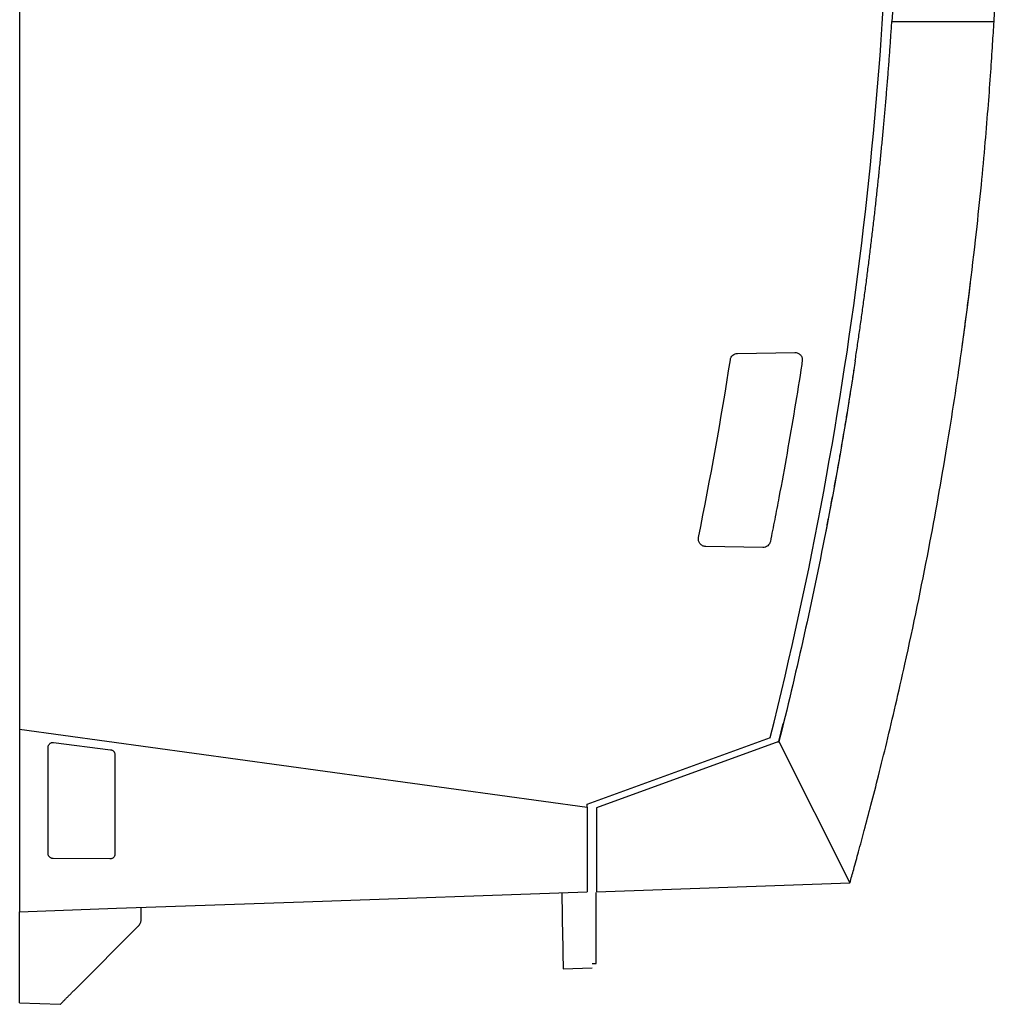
# Model space of a CAD drawing. Extents: x 89 to 1073, y 40 to 812.
# Tile 1 of 67: x 89 to 250, y 256 to 418. Entities that reach past the tile are written whole.
import ezdxf

# ---------------------------------------------------------------- set-up
doc = ezdxf.new("R2010")
doc.units = 0
doc.layers.get('0').update_dxf_attribs({"linetype": 'CONTINUOUS'})

msp = doc.modelspace()

# ---------------------------------------------------------------- linework, layer by layer
at = {"color": 7, "linetype": 'CONTINUOUS'}
for p, q in [((89.06, 571.06), (89.06, 301.08)), ((207.14, 362.86), (216.53, 363.02)), ((221.38, 332.29), (221.38, 332.29)), ((211.3, 330.95), (201.9, 331.12)), ((213.94, 299.04), (214.66, 302.01)), ((89.06, 301.08), (182.4, 288.27)), ((182.4, 288.73), (212.53, 299.7)), ((94.65, 298.9), (104.02, 297.69)), ((213.94, 299.04), (183.94, 288.12)), ((213.94, 299.04), (225.61, 275.78)), ((182.4, 288.27), (182.4, 288.73)), ((182.4, 288.27), (182.4, 274.32)), ((183.94, 288.12), (183.94, 274.32)), ((103.89, 279.74), (94.56, 279.81)), ((183.94, 274.32), (225.61, 275.78)), ((178.23, 274.18), (178.36, 266.68)), ((183.9, 268.35), (183.9, 274.19)), ((89.06, 258.54), (89.06, 271.06)), ((109.05, 269.86), (109.05, 271.76)), ((98.12, 258.23), (108.57, 268.68)), ((183.9, 262.52), (183.9, 268.35)), ((183.23, 262.52), (183.9, 262.52)), ((178.45, 261.69), (183.23, 261.85)), ((89.06, 256.06), (95.73, 255.83))]:
    msp.add_line(p, q, dxfattribs=at)
at = {"color": 7, "linetype": 'CONTINUOUS', "flags": 128}
msp.add_lwpolyline([(89.06, 271.06), (104.99, 271.62), (135.73, 272.69), (182.4, 274.32)], dxfattribs=at)
at = {"color": 7, "linetype": 'CONTINUOUS'}
msp.add_arc((-433.43, 461.17), 665.83, 345.96554, 0.20523, dxfattribs=at)
for points, knots in [([(233.94, 464.3), (233.98, 456.48), (233.88, 448.67), (233.4, 433.05), (233.03, 425.24), (232.52, 417.44)], [0, 0, 0, 0, 0.5, 0.5, 1, 1, 1, 1]), ([(225.61, 275.78), (225.82, 276.52), (226.3, 278.23), (227.09, 281.11), (228.04, 284.63), (229.14, 288.8), (230.37, 293.62), (231.73, 299.09), (233.18, 305.21), (235.59, 315.8), (238.52, 329.95), (241.57, 347.08), (244.22, 364.43), (246.02, 378.81), (247.22, 390.32), (247.87, 397.32), (248.38, 403.52), (248.78, 408.89), (249.08, 413.44), (249.24, 416.2), (249.32, 417.44)], [0, 0, 0, 0, 0.016167, 0.03693, 0.062289, 0.092245, 0.126797, 0.165946, 0.209692, 0.258034, 0.392349, 0.510842, 0.620658, 0.758219, 0.812858, 0.861761, 0.904926, 0.942354, 0.974046, 1, 1, 1, 1]), ([(226.48, 361.62), (226.6, 362.43), (226.84, 364.04), (227.19, 366.46), (227.54, 368.88), (227.87, 371.3), (228.2, 373.72), (228.51, 376.15), (228.82, 378.57), (229.12, 381), (229.41, 383.42), (229.69, 385.85), (229.96, 388.28), (230.22, 390.7), (230.47, 393.13), (230.72, 395.56), (230.95, 397.99), (231.18, 400.42), (231.4, 402.85), (231.61, 405.28), (231.81, 407.71), (232, 410.15), (232.18, 412.58), (232.35, 415.01), (232.46, 416.63), (232.52, 417.44)], [0, 0, 0, 0, 0.043544, 0.087083, 0.130615, 0.174141, 0.217661, 0.261176, 0.304684, 0.348186, 0.391682, 0.435173, 0.478657, 0.522135, 0.565607, 0.609074, 0.652534, 0.695988, 0.739436, 0.782879, 0.826315, 0.869745, 0.913169, 0.956588, 1, 1, 1, 1]), ([(245.17, 372.23), (245.17, 372.27), (245.19, 372.36), (245.2, 372.5), (245.22, 372.63), (245.24, 372.76), (245.25, 372.88), (245.27, 373), (245.28, 373.12), (245.3, 373.24), (245.31, 373.35), (245.32, 373.46), (245.34, 373.56), (245.35, 373.66), (245.36, 373.75), (245.37, 373.85), (245.38, 373.93), (245.39, 374.01), (245.4, 374.09), (245.41, 374.16), (245.42, 374.23), (245.43, 374.29), (245.43, 374.34), (245.44, 374.4), (245.45, 374.44), (245.45, 374.49), (245.46, 374.53), (245.46, 374.56), (245.46, 374.59), (245.47, 374.62), (245.47, 374.64), (245.47, 374.66), (245.47, 374.67), (245.47, 374.68), (245.48, 374.69), (245.48, 374.7), (245.48, 374.7), (245.48, 374.7)], [0, 0, 0, 0, 0.03532, 0.070113, 0.104412, 0.138247, 0.171642, 0.204622, 0.237209, 0.269425, 0.30129, 0.332822, 0.36404, 0.394963, 0.42561, 0.455994, 0.485963, 0.515439, 0.544443, 0.572996, 0.601114, 0.628815, 0.656112, 0.683018, 0.709547, 0.735709, 0.761517, 0.786978, 0.812104, 0.836903, 0.861383, 0.885483, 0.909171, 0.932458, 0.955354, 0.977865, 1, 1, 1, 1]), ([(244.06, 363.87), (244.06, 363.88), (244.06, 363.88), (244.06, 363.89), (244.06, 363.92), (244.07, 363.95), (244.08, 364), (244.09, 364.06), (244.1, 364.14), (244.11, 364.23), (244.12, 364.34), (244.14, 364.47), (244.16, 364.61), (244.18, 364.77), (244.21, 364.95), (244.24, 365.15), (244.26, 365.36), (244.3, 365.59), (244.33, 365.83), (244.36, 366.08), (244.39, 366.26), (244.4, 366.35)], [0, 0, 0, 0, 0.037675, 0.076854, 0.117565, 0.159843, 0.203735, 0.249296, 0.296599, 0.345729, 0.396796, 0.449813, 0.504278, 0.560196, 0.61767, 0.676811, 0.737749, 0.800638, 0.865527, 0.93195, 1, 1, 1, 1]), ([(205.95, 361.81), (205.97, 361.95), (206.02, 362.09), (206.16, 362.35), (206.25, 362.46), (206.46, 362.65), (206.59, 362.72), (206.86, 362.83), (207, 362.86), (207.14, 362.86)], [0, 0, 0, 0, 0.25, 0.25, 0.5, 0.5, 0.75, 0.75, 1, 1, 1, 1]), ([(216.53, 363.02), (216.62, 363.02), (216.71, 363.02), (216.89, 362.98), (216.97, 362.96), (217.22, 362.85), (217.37, 362.74), (217.54, 362.54), (217.6, 362.47), (217.68, 362.31), (217.72, 362.23), (217.79, 361.97), (217.8, 361.79), (217.77, 361.61)], [0, 0, 0, 0, 0.125, 0.125, 0.25, 0.25, 0.5, 0.5, 0.625, 0.625, 0.75, 0.75, 1, 1, 1, 1]), ([(217.69, 361.06), (216.94, 356.19), (216.13, 351.33), (214.84, 344.04), (214.4, 341.62), (213.71, 337.98), (213.48, 336.77), (213.01, 334.35), (212.77, 333.14), (212.53, 331.93)], [0, 0, 0, 0, 0.5, 0.5, 0.75, 0.75, 0.875, 0.875, 1, 1, 1, 1]), ([(201.9, 331.12), (201.81, 331.12), (201.72, 331.13), (201.54, 331.17), (201.46, 331.2), (201.21, 331.32), (201.07, 331.44), (200.9, 331.65), (200.85, 331.72), (200.77, 331.89), (200.74, 331.97), (200.68, 332.24), (200.68, 332.42), (200.71, 332.6)], [0, 0, 0, 0, 0.125, 0.125, 0.25, 0.25, 0.5, 0.5, 0.625, 0.625, 0.75, 0.75, 1, 1, 1, 1]), ([(212.53, 331.93), (212.5, 331.79), (212.45, 331.66), (212.3, 331.42), (212.21, 331.31), (211.87, 331.04), (211.59, 330.95), (211.3, 330.95)], [0, 0, 0, 0, 0.25, 0.25, 0.5, 0.5, 1, 1, 1, 1]), ([(93.73, 298.07), (93.73, 298.1), (93.73, 298.16), (93.74, 298.25), (93.76, 298.33), (93.81, 298.44), (93.88, 298.57), (94, 298.7), (94.14, 298.8), (94.3, 298.87), (94.47, 298.91), (94.59, 298.9), (94.65, 298.9)], [0, 0, 0, 0, 0.0631101, 0.125396, 0.1875174, 0.2501392, 0.3755632, 0.500025, 0.6251661, 0.7499776, 0.8748736, 1, 1, 1, 1]), ([(213.71, 298.95), (213.75, 298.97), (213.83, 299), (213.9, 299.02), (213.94, 299.04)], [0, 0, 0, 0, 0.499608, 1, 1, 1, 1]), ([(104.02, 297.69), (104.04, 297.68), (104.09, 297.67), (104.16, 297.65), (104.23, 297.63), (104.32, 297.59), (104.43, 297.52), (104.54, 297.41), (104.62, 297.29), (104.69, 297.16), (104.73, 297.02), (104.73, 296.92), (104.73, 296.87)], [0, 0, 0, 0, 0.0629559, 0.125249, 0.1874055, 0.2499549, 0.3749858, 0.499668, 0.6245716, 0.7494602, 0.874592, 1, 1, 1, 1]), ([(94.56, 279.81), (94.53, 279.81), (94.48, 279.81), (94.4, 279.82), (94.32, 279.84), (94.21, 279.88), (94.09, 279.95), (93.97, 280.05), (93.86, 280.18), (93.78, 280.32), (93.73, 280.48), (93.73, 280.59), (93.73, 280.64)], [0, 0, 0, 0, 0.0628586, 0.1250633, 0.1872249, 0.2499554, 0.3750205, 0.4997044, 0.6246997, 0.7494956, 0.8748468, 1, 1, 1, 1]), ([(104.73, 280.56), (104.73, 280.53), (104.73, 280.48), (104.72, 280.4), (104.7, 280.32), (104.66, 280.22), (104.6, 280.1), (104.49, 279.97), (104.36, 279.87), (104.21, 279.79), (104.05, 279.74), (103.94, 279.74), (103.89, 279.74)], [0, 0, 0, 0, 0.062808, 0.124984, 0.187157, 0.24996, 0.374907, 0.499739, 0.624617, 0.749546, 0.874844, 1, 1, 1, 1]), ([(108.57, 268.68), (108.59, 268.71), (108.65, 268.76), (108.72, 268.85), (108.8, 268.96), (108.87, 269.09), (108.95, 269.26), (109.01, 269.44), (109.05, 269.65), (109.05, 269.79), (109.05, 269.86)], [0, 0, 0, 0, 0.089519, 0.178887, 0.268549, 0.396469, 0.524709, 0.683496, 0.841095, 1, 1, 1, 1]), ([(178.36, 266.68), (178.36, 266.61), (178.37, 266.47), (178.37, 266.26), (178.37, 266.06), (178.38, 265.85), (178.38, 265.65), (178.38, 265.45), (178.39, 265.25), (178.39, 265.05), (178.39, 264.86), (178.4, 264.66), (178.4, 264.48), (178.4, 264.29), (178.41, 264.12), (178.41, 263.94), (178.41, 263.77), (178.42, 263.61), (178.42, 263.45), (178.42, 263.3), (178.42, 263.12), (178.43, 262.93), (178.43, 262.72), (178.43, 262.52), (178.44, 262.34), (178.44, 262.18), (178.44, 262.04), (178.44, 261.91), (178.45, 261.81), (178.45, 261.74), (178.45, 261.69), (178.45, 261.69), (178.45, 261.69)], [0, 0, 0, 0, 0.026549, 0.053071, 0.079566, 0.106036, 0.132479, 0.158896, 0.185287, 0.211652, 0.23799, 0.264303, 0.29059, 0.316852, 0.343087, 0.369297, 0.395481, 0.42164, 0.447773, 0.473881, 0.499963, 0.540677, 0.582338, 0.624949, 0.668508, 0.713016, 0.758473, 0.804879, 0.852235, 0.90054, 0.949795, 1, 1, 1, 1]), ([(89.06, 256.06), (89.06, 256.07), (89.06, 256.07), (89.06, 256.08), (89.06, 256.09), (89.06, 256.12), (89.06, 256.17), (89.06, 256.28), (89.06, 256.47), (89.06, 256.78), (89.06, 257.15), (89.06, 257.51), (89.06, 257.82), (89.06, 258.06), (89.06, 258.3), (89.06, 258.46), (89.06, 258.54)], [0, 0, 0, 0, 0.031116, 0.062279, 0.093563, 0.125042, 0.187595, 0.249873, 0.37488, 0.499535, 0.624455, 0.749246, 0.812285, 0.874685, 0.937054, 1, 1, 1, 1]), ([(95.73, 255.83), (95.73, 255.83), (95.73, 255.83), (95.74, 255.84), (95.75, 255.85), (95.77, 255.87), (95.8, 255.91), (95.87, 255.97), (96, 256.1), (96.22, 256.32), (96.54, 256.65), (96.92, 257.02), (97.24, 257.34), (97.51, 257.61), (97.71, 257.81), (97.91, 258.02), (98.05, 258.16), (98.12, 258.23)], [0, 0, 0, 0, 0.0246829, 0.0495803, 0.0747054, 0.1000701, 0.1256849, 0.1867065, 0.2510358, 0.3669366, 0.5006787, 0.6254772, 0.7501448, 0.8130087, 0.8751025, 0.9377286, 1, 1, 1, 1])]:
    msp.add_open_spline(points, degree=3, knots=knots, dxfattribs=at)
for points in [[(249.32, 417.44), (249.39, 418.75), (249.46, 420.06), (249.53, 421.37)], [(232.52, 417.44), (235.52, 417.44), (241.45, 417.44), (246.85, 417.44), (249.32, 417.44)], [(244.4, 366.35), (244.53, 367.33), (244.79, 369.28), (245.04, 371.25), (245.17, 372.23)], [(200.71, 332.6), (202.68, 342.29), (204.43, 352.03), (205.95, 361.81)], [(217.77, 361.61), (217.74, 361.43), (217.72, 361.25), (217.69, 361.06)], [(226.48, 361.62), (225, 351.81), (223.3, 342.02), (221.38, 332.29)], [(226.27, 360.25), (226.21, 359.89), (226.1, 359.16), (225.99, 358.43), (225.93, 358.07)], [(225.72, 356.75), (225.66, 356.39), (225.55, 355.66), (225.43, 354.93), (225.37, 354.57)], [(225.16, 353.25), (225.1, 352.89), (224.98, 352.16), (224.86, 351.43), (224.8, 351.07)], [(224.57, 349.75), (224.51, 349.39), (224.39, 348.66), (224.26, 347.93), (224.2, 347.57)], [(223.97, 346.25), (223.91, 345.89), (223.78, 345.16), (223.65, 344.43), (223.58, 344.07)], [(223.35, 342.75), (223.28, 342.39), (223.15, 341.66), (223.02, 340.93), (222.95, 340.57)], [(222.71, 339.25), (222.64, 338.89), (222.5, 338.16), (222.37, 337.43), (222.3, 337.07)], [(222.05, 335.75), (221.98, 335.4), (221.84, 334.7), (221.71, 334), (221.64, 333.65)], [(221.38, 332.29), (219.18, 321.14), (216.7, 310.05), (213.94, 299.04)], [(89.06, 301.08), (89.06, 291.08), (89.06, 281.07), (89.06, 271.06)], [(93.73, 280.64), (93.73, 286.45), (93.73, 292.26), (93.73, 298.07)], [(104.73, 296.87), (104.73, 291.43), (104.73, 286), (104.73, 280.56)]]:
    msp.add_open_spline(points, degree=3, dxfattribs=at)

doc.saveas('drawing.dxf')
